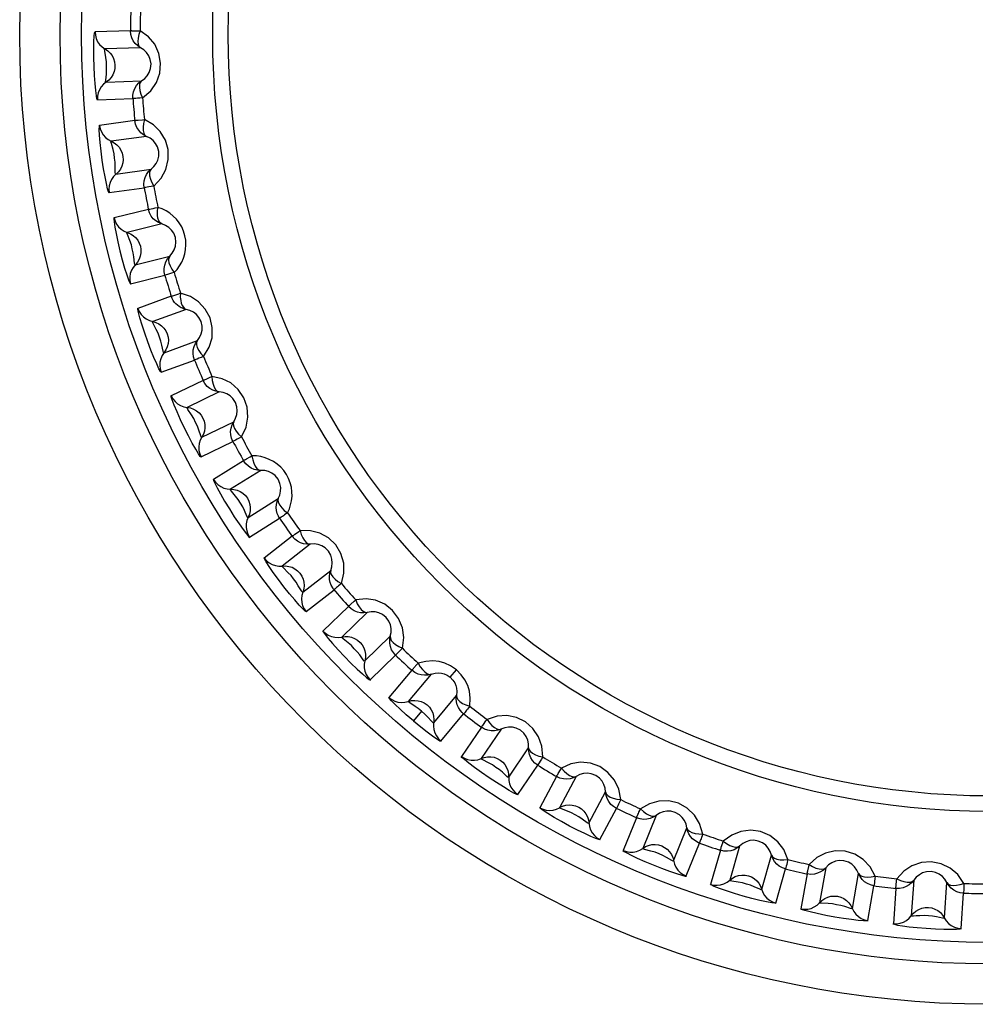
# Model space of a CAD drawing. Header units: millimetres. Extents: x 1231 to 1902, y -156 to 506.
# Tile 23 of 46: x 1471.76 to 1480.62, y 158.38 to 167.52. Entities that reach past the tile are written whole.
import ezdxf

# ---------------------------------------------------------------- set-up
doc = ezdxf.new("R2010")
doc.units = ezdxf.units.MM
doc.header["$LTSCALE"] = 30.734
doc.layers.get('0').update_dxf_attribs({"linetype": 'CONTINUOUS'})

msp = doc.modelspace()

# ---------------------------------------------------------------- linework, layer by layer
for p, q in [((1472.7854, 167.4181), (1472.4565, 167.4068)), ((1472.8777, 167.2604), (1472.5488, 167.2491)), ((1472.5596, 166.9408), (1472.8885, 166.9525)), ((1472.4785, 166.7771), (1472.8074, 166.7887)), ((1472.8252, 166.5846), (1472.4993, 166.5389)), ((1472.9335, 166.4374), (1472.6076, 166.3918)), ((1472.6506, 166.0864), (1472.9764, 166.1323)), ((1472.587, 165.915), (1472.9129, 165.961)), ((1472.952, 165.7598), (1472.6326, 165.6804)), ((1473.0751, 165.6248), (1472.7557, 165.5453)), ((1472.8303, 165.2461), (1473.1496, 165.3258)), ((1472.7851, 165.069), (1473.1043, 165.1488)), ((1473.1642, 164.9528), (1472.8549, 164.8404)), ((1473.3008, 164.8314), (1472.9915, 164.719)), ((1473.097, 164.4292), (1473.4061, 164.5419)), ((1473.0704, 164.2484), (1473.3796, 164.361)), ((1473.4597, 164.1724), (1473.1638, 164.0283)), ((1473.6082, 164.0659), (1473.3123, 163.9218)), ((1473.4475, 163.6446), (1473.7432, 163.789)), ((1473.44, 163.462), (1473.7357, 163.6064)), ((1473.8351, 163.4272), (1473.5559, 163.253)), ((1473.9939, 163.3368), (1473.7148, 163.1625)), ((1473.8782, 162.901), (1474.1572, 163.0755)), ((1473.8898, 162.7186), (1474.1688, 162.8931)), ((1474.2863, 162.7253), (1474.0269, 162.5228)), ((1474.4537, 162.652), (1474.1943, 162.4495)), ((1474.3842, 162.2065), (1474.6434, 162.4092)), ((1474.4148, 162.0263), (1474.674, 162.229)), ((1474.8085, 162.0744), (1474.5717, 161.8459)), ((1474.9826, 162.019), (1474.7458, 161.7905)), ((1474.96, 161.5687), (1475.1966, 161.7974)), ((1475.0093, 161.3927), (1475.2459, 161.6214)), ((1475.7525, 161.4169), (1475.8102, 161.4856)), ((1475.3958, 161.4817), (1475.1842, 161.2297)), ((1475.5748, 161.4447), (1475.3631, 161.1928)), ((1475.5994, 160.9945), (1475.8108, 161.2467)), ((1475.4873, 161.1008), (1475.4124, 161.0116)), ((1475.6668, 160.8247), (1475.8759, 161.0787)), ((1476.0418, 160.9535), (1475.8577, 160.6808)), ((1476.2237, 160.9355), (1476.0396, 160.6628)), ((1476.2952, 160.4904), (1476.4791, 160.7633)), ((1476.3801, 160.3285), (1476.564, 160.6014)), ((1476.7396, 160.4958), (1476.585, 160.2054)), ((1476.9223, 160.497), (1476.7677, 160.2065)), ((1477.04, 160.0617), (1477.1944, 160.3523)), ((1477.1413, 159.9096), (1477.2956, 160.2002)), ((1477.4813, 160.1136), (1477.3579, 159.8086)), ((1477.6629, 160.1338), (1477.5395, 159.8288)), ((1477.8255, 159.7132), (1477.9486, 160.0184)), ((1477.9421, 159.5725), (1478.0652, 159.8777)), ((1478.4375, 159.8501), (1478.3466, 159.5338)), ((1478.259, 159.811), (1478.1681, 159.4947)), ((1478.6431, 159.4488), (1478.7336, 159.7651)), ((1478.7738, 159.321), (1478.8643, 159.6374)), ((1479.064, 159.5913), (1479.0067, 159.2673)), ((1479.2374, 159.6488), (1479.1801, 159.3248)), ((1479.4839, 159.2712), (1479.5408, 159.5953)), ((1479.6272, 159.1579), (1479.6842, 159.4819)), ((1480.054, 159.5323), (1480.0309, 159.2041)), ((1480.3386, 159.1826), (1480.3614, 159.5108)), ((1479.8875, 159.457), (1479.8644, 159.1287)), ((1480.493, 159.0848), (1480.5158, 159.413))]:
    msp.add_line(p, q)
for points in [[(1472.4788, 166.7733), (1472.4742, 166.7849), (1472.4688, 166.8144), (1472.4626, 166.8633), (1472.4565, 166.9269), (1472.4513, 167.0024), (1472.4474, 167.0845), (1472.4452, 167.1689), (1472.4449, 167.2487), (1472.4466, 167.3165), (1472.4494, 167.3689), (1472.4528, 167.3996), (1472.4565, 167.4105)], [(1472.4565, 167.4068), (1472.4592, 167.3754), (1472.4673, 167.3448), (1472.4808, 167.3161), (1472.4992, 167.2899), (1472.5221, 167.2673), (1472.5488, 167.2491)], [(1472.8777, 167.2604), (1472.8521, 167.2777), (1472.8299, 167.2991), (1472.8118, 167.3237), (1472.7979, 167.3517), (1472.7886, 167.3836), (1472.7854, 167.4181)], [(1472.7855, 167.4121), (1472.7868, 167.4146), (1472.7893, 167.4194), (1472.7933, 167.4207), (1472.7991, 167.4183), (1472.8066, 167.418), (1472.8161, 167.4184)], [(1472.8161, 167.4184), (1472.8572, 167.4181), (1472.8751, 167.4181)], [(1472.8751, 167.4181), (1472.8626, 167.3821), (1472.8557, 167.3495), (1472.8538, 167.3189), (1472.8566, 167.2933), (1472.8643, 167.274), (1472.8776, 167.2604)], [(1472.8969, 166.795), (1472.9727, 166.8608), (1473.0259, 166.9361), (1473.0571, 167.0244), (1473.0654, 167.1168), (1473.0487, 167.2075), (1473.0103, 167.2916), (1472.9529, 167.3607), (1472.8751, 167.4181)], [(1472.5468, 167.2293), (1472.5448, 167.2452), (1472.5489, 167.249)], [(1472.549, 167.249), (1472.5742, 167.232), (1472.5962, 167.2109), (1472.6144, 167.1864), (1472.6283, 167.1589), (1472.6374, 167.1292), (1472.6412, 167.098)], [(1472.8883, 166.9524), (1472.9172, 166.9739), (1472.9414, 167.0006), (1472.9596, 167.031), (1472.9718, 167.0661), (1472.9758, 167.1094), (1472.9689, 167.1521), (1472.9549, 167.1858), (1472.9351, 167.2146), (1472.9089, 167.2401), (1472.8776, 167.2605)], [(1472.5554, 166.9578), (1472.5613, 167.0137), (1472.5641, 167.0522), (1472.5628, 167.0903), (1472.562, 167.1298), (1472.5562, 167.1701), (1472.5468, 167.2293)], [(1472.6412, 167.098), (1472.6397, 167.0678), (1472.6331, 167.038), (1472.6215, 167.0096), (1472.6051, 166.9834), (1472.5843, 166.9603), (1472.5347, 166.9212)], [(1472.5347, 166.9212), (1472.5135, 166.8974), (1472.4968, 166.8701), (1472.4852, 166.8403), (1472.479, 166.809), (1472.4785, 166.7771)], [(1472.5597, 166.9409), (1472.5549, 166.9435), (1472.5554, 166.9578)], [(1472.8074, 166.7887), (1472.8079, 166.8205), (1472.814, 166.8517), (1472.8255, 166.8815), (1472.8422, 166.9088), (1472.8634, 166.9327), (1472.8885, 166.9525)], [(1472.8884, 166.9524), (1472.8765, 166.9385), (1472.8697, 166.9181), (1472.8684, 166.8923), (1472.8727, 166.8622), (1472.8824, 166.8292), (1472.8969, 166.795)], [(1472.8969, 166.795), (1472.8724, 166.7933), (1472.8511, 166.7916), (1472.8335, 166.7902), (1472.8202, 166.7893), (1472.8114, 166.7885), (1472.8074, 166.7883)], [(1472.5877, 165.9113), (1472.5819, 165.9224), (1472.5735, 165.9511), (1472.5622, 165.9991), (1472.5495, 166.0617), (1472.5364, 166.1363), (1472.524, 166.2175), (1472.513, 166.3012), (1472.5043, 166.3805), (1472.4989, 166.4481), (1472.4963, 166.5006), (1472.4964, 166.5314), (1472.499, 166.5427)], [(1472.4993, 166.5389), (1472.5053, 166.508), (1472.5166, 166.4785), (1472.5329, 166.4513), (1472.554, 166.4272), (1472.5791, 166.4071), (1472.6076, 166.3918)], [(1472.9335, 166.4374), (1472.9063, 166.4519), (1472.8819, 166.4709), (1472.8614, 166.4935), (1472.8446, 166.5199), (1472.8321, 166.5506), (1472.8252, 166.5846)], [(1472.8259, 166.5786), (1472.8269, 166.5813), (1472.8289, 166.5863), (1472.8328, 166.5881), (1472.8388, 166.5862), (1472.8463, 166.5867), (1472.8557, 166.5881)], [(1472.8557, 166.5881), (1472.8966, 166.5921), (1472.9145, 166.594)], [(1472.9145, 166.594), (1472.9058, 166.5569), (1472.9023, 166.5237), (1472.9037, 166.4931), (1472.9091, 166.4679), (1472.9188, 166.4495), (1472.9335, 166.4374)], [(1473.0012, 165.9766), (1473.0698, 166.05), (1473.1148, 166.1304), (1473.1366, 166.2215), (1473.1352, 166.3142), (1473.1091, 166.4027), (1473.0622, 166.4824), (1472.9978, 166.5451), (1472.9145, 166.594)], [(1472.9763, 166.1322), (1473.0027, 166.1566), (1473.024, 166.1857), (1473.039, 166.2178), (1473.0474, 166.254), (1473.0469, 166.2975), (1473.0356, 166.3393), (1473.0181, 166.3713), (1472.9954, 166.3978), (1472.9667, 166.4205), (1472.9334, 166.4375)], [(1472.6077, 166.3719), (1472.604, 166.3875), (1472.6077, 166.3917)], [(1472.6446, 166.1028), (1472.6447, 166.159), (1472.6434, 166.1976), (1472.6382, 166.2353), (1472.6332, 166.2745), (1472.6232, 166.314), (1472.6077, 166.3719)], [(1472.6078, 166.3917), (1472.6346, 166.3774), (1472.6588, 166.3588), (1472.6794, 166.3363), (1472.6961, 166.3104), (1472.7082, 166.2818), (1472.7153, 166.2512)], [(1472.7153, 166.2512), (1472.717, 166.221), (1472.7135, 166.1907), (1472.7049, 166.1612), (1472.6914, 166.1334), (1472.6731, 166.1083), (1472.6278, 166.0642)], [(1472.6278, 166.0642), (1472.6093, 166.0384), (1472.5955, 166.0095), (1472.587, 165.9786), (1472.5842, 165.9468), (1472.587, 165.915)], [(1472.6506, 166.0864), (1472.6456, 166.0885), (1472.6446, 166.1028)], [(1472.9129, 165.961), (1472.91, 165.9926), (1472.9129, 166.0243), (1472.9212, 166.0551), (1472.9349, 166.084), (1472.9535, 166.11), (1472.9764, 166.1323)], [(1472.9763, 166.1323), (1472.9659, 166.1171), (1472.9613, 166.0962), (1472.9628, 166.0703), (1472.9702, 166.0409), (1472.9832, 166.0091), (1473.0013, 165.9766)], [(1473.0013, 165.9766), (1472.9771, 165.9724), (1472.9561, 165.9684), (1472.9387, 165.9652), (1472.9256, 165.9629), (1472.9169, 165.9612), (1472.9129, 165.9606)], [(1472.9519, 165.7602), (1472.9558, 165.7611), (1472.9644, 165.7628), (1472.9775, 165.7656), (1472.9948, 165.7692), (1473.0157, 165.7733), (1473.0398, 165.7785)], [(1473.0751, 165.6248), (1473.0464, 165.6364), (1473.0202, 165.6527), (1472.9974, 165.673), (1472.978, 165.6975), (1472.9623, 165.7268), (1472.952, 165.7598)], [(1473.0751, 165.6248), (1473.0597, 165.6349), (1473.0475, 165.6527), (1473.0392, 165.6771), (1473.035, 165.7072), (1473.0352, 165.7415), (1473.0398, 165.7785)], [(1473.1906, 165.1735), (1473.2172, 165.2025), (1473.2405, 165.2343), (1473.2606, 165.2691), (1473.2771, 165.3065), (1473.2894, 165.3462), (1473.2972, 165.3876), (1473.3, 165.4302), (1473.2979, 165.4731), (1473.2905, 165.5155), (1473.278, 165.5568), (1473.2606, 165.5963), (1473.2386, 165.6334), (1473.2125, 165.6674), (1473.1828, 165.6979), (1473.1501, 165.7244), (1473.115, 165.7467), (1473.0783, 165.7648), (1473.0398, 165.7785)], [(1472.6319, 165.6841), (1472.6307, 165.6717), (1472.6335, 165.6427), (1472.6406, 165.5959), (1472.652, 165.5343), (1472.6683, 165.4575), (1472.6879, 165.3745), (1472.7094, 165.2919), (1472.731, 165.2155), (1472.7506, 165.1529), (1472.7672, 165.1052), (1472.7789, 165.0766), (1472.7861, 165.0654)], [(1472.6326, 165.6804), (1472.6418, 165.6503), (1472.6561, 165.6221), (1472.6752, 165.5967), (1472.6986, 165.575), (1472.7258, 165.5576), (1472.7557, 165.5453)], [(1473.1495, 165.3257), (1473.1732, 165.3528), (1473.1914, 165.384), (1473.2029, 165.4175), (1473.2074, 165.4545), (1473.2024, 165.4976), (1473.1867, 165.538), (1473.166, 165.5679), (1473.1407, 165.5919), (1473.1098, 165.6114), (1473.0749, 165.6248)], [(1472.7578, 165.5256), (1472.7526, 165.5407), (1472.7558, 165.5453)], [(1472.7559, 165.5453), (1472.7841, 165.5339), (1472.81, 165.5178), (1472.8329, 165.4976), (1472.8522, 165.4737), (1472.8672, 165.4464), (1472.8775, 165.4167)], [(1472.8227, 165.2618), (1472.8169, 165.3177), (1472.8116, 165.356), (1472.8024, 165.393), (1472.7934, 165.4314), (1472.7793, 165.4696), (1472.7578, 165.5256)], [(1472.8775, 165.4167), (1472.8823, 165.3869), (1472.882, 165.3564), (1472.8766, 165.3262), (1472.866, 165.2972), (1472.8505, 165.2702), (1472.81, 165.2217)], [(1473.1043, 165.1488), (1473.0982, 165.18), (1473.0977, 165.2118), (1473.1028, 165.2433), (1473.1134, 165.2735), (1473.1292, 165.3013), (1473.1496, 165.3258)], [(1473.1495, 165.3258), (1473.1408, 165.3097), (1473.1384, 165.2883), (1473.1425, 165.2628), (1473.153, 165.2342), (1473.1693, 165.204), (1473.1906, 165.1735)], [(1472.8304, 165.2461), (1472.8252, 165.2477), (1472.8227, 165.2618)], [(1472.81, 165.2217), (1472.7943, 165.194), (1472.7836, 165.1638), (1472.7784, 165.1322), (1472.7789, 165.1003), (1472.7851, 165.069)], [(1473.1906, 165.1735), (1473.167, 165.1668), (1473.1465, 165.1607), (1473.1296, 165.1557), (1473.1167, 165.152), (1473.1083, 165.1494), (1473.1044, 165.1484)], [(1473.1641, 164.9532), (1473.1677, 164.9546), (1473.1756, 164.9569), (1473.1879, 164.961), (1473.2047, 164.9662), (1473.2255, 164.9723), (1473.2496, 164.9806)], [(1473.2496, 164.9806), (1473.2476, 164.9463), (1473.2514, 164.9152), (1473.2558, 164.8895), (1473.264, 164.8683), (1473.2761, 164.8508), (1473.2856, 164.8389)], [(1473.4628, 164.3947), (1473.5146, 164.4807), (1473.5419, 164.5688), (1473.5443, 164.6624), (1473.5237, 164.7528), (1473.4797, 164.8339), (1473.4172, 164.9021), (1473.3413, 164.9501), (1473.2496, 164.9806)], [(1473.2362, 164.8579), (1473.2208, 164.8694), (1473.2066, 164.8824), (1473.1942, 164.8966), (1473.1829, 164.9126), (1473.1726, 164.9315), (1473.1642, 164.9528)], [(1473.0719, 164.2449), (1473.0639, 164.2545), (1473.0497, 164.2808), (1473.0286, 164.3255), (1473.0032, 164.384), (1472.9749, 164.4543), (1472.9459, 164.5311), (1472.9177, 164.6107), (1472.8928, 164.6865), (1472.8734, 164.7515), (1472.8599, 164.8023), (1472.8536, 164.8324), (1472.8538, 164.844)], [(1472.8549, 164.8404), (1472.8672, 164.8114), (1472.8844, 164.7849), (1472.906, 164.7617), (1472.9316, 164.7425), (1472.9604, 164.7281), (1472.9915, 164.719)], [(1473.3008, 164.8314), (1473.2894, 164.834), (1473.2781, 164.8374), (1473.2672, 164.8415), (1473.2565, 164.8463), (1473.2462, 164.8518), (1473.2362, 164.8579)], [(1473.2856, 164.8389), (1473.2881, 164.8371), (1473.2905, 164.8356), (1473.293, 164.8342), (1473.2956, 164.8331), (1473.2981, 164.8321), (1473.3007, 164.8314)], [(1473.406, 164.5418), (1473.4268, 164.5711), (1473.4416, 164.604), (1473.4496, 164.6385), (1473.4502, 164.6757), (1473.4407, 164.7181), (1473.421, 164.7566), (1473.3972, 164.7843), (1473.3695, 164.8055), (1473.3367, 164.8217), (1473.3006, 164.8314)], [(1472.9957, 164.6996), (1472.9888, 164.7141), (1472.9916, 164.719)], [(1472.9916, 164.7189), (1473.0209, 164.7106), (1473.0484, 164.6973), (1473.0732, 164.6796), (1473.0949, 164.6578), (1473.1127, 164.6323), (1473.126, 164.6038)], [(1473.0877, 164.444), (1473.0761, 164.499), (1473.0668, 164.5365), (1473.0539, 164.5723), (1473.0409, 164.6096), (1473.0229, 164.6461), (1472.9957, 164.6996)], [(1473.126, 164.6038), (1473.1339, 164.5746), (1473.1369, 164.5443), (1473.1346, 164.5137), (1473.1271, 164.4837), (1473.1145, 164.4553), (1473.0793, 164.4028)], [(1473.3796, 164.361), (1473.3703, 164.3914), (1473.3664, 164.423), (1473.3682, 164.4549), (1473.3756, 164.486), (1473.3884, 164.5153), (1473.4061, 164.5419)], [(1473.4061, 164.5418), (1473.399, 164.5249), (1473.3989, 164.5034), (1473.4057, 164.4784), (1473.4191, 164.4511), (1473.4384, 164.4228), (1473.4628, 164.3947)], [(1473.097, 164.4292), (1473.0917, 164.4303), (1473.0877, 164.444)], [(1473.0793, 164.4028), (1473.0665, 164.3736), (1473.0591, 164.3425), (1473.0573, 164.3105), (1473.0611, 164.2788), (1473.0704, 164.2484)], [(1473.4628, 164.3947), (1473.44, 164.3855), (1473.4204, 164.3773), (1473.404, 164.3706), (1473.3916, 164.3655), (1473.3835, 164.3621), (1473.3798, 164.3607)], [(1473.6082, 164.0659), (1473.5777, 164.0713), (1473.5487, 164.0819), (1473.5222, 164.097), (1473.4981, 164.1169), (1473.4767, 164.1422), (1473.4597, 164.1724)], [(1473.4622, 164.167), (1473.4623, 164.1698), (1473.4627, 164.1752), (1473.4658, 164.1781), (1473.4721, 164.1782), (1473.4791, 164.181), (1473.4876, 164.1852)], [(1473.4876, 164.1852), (1473.5252, 164.2017), (1473.5417, 164.2089)], [(1473.5417, 164.2089), (1473.5449, 164.171), (1473.5518, 164.1384), (1473.5625, 164.1097), (1473.5755, 164.0874), (1473.5904, 164.0729), (1473.6081, 164.0659)], [(1473.815, 163.6486), (1473.8575, 163.7396), (1473.8754, 163.83), (1473.868, 163.9233), (1473.8381, 164.0111), (1473.7859, 164.0872), (1473.7166, 164.1484), (1473.636, 164.1882), (1473.5417, 164.2089)], [(1473.7431, 163.7889), (1473.7607, 163.8203), (1473.772, 163.8545), (1473.7763, 163.8897), (1473.7731, 163.9267), (1473.7592, 163.9679), (1473.7355, 164.0041), (1473.709, 164.0291), (1473.6792, 164.0474), (1473.6449, 164.0601), (1473.608, 164.0659)], [(1473.4418, 163.4587), (1473.4329, 163.4675), (1473.416, 163.4922), (1473.3904, 163.5343), (1473.359, 163.5899), (1473.3235, 163.6568), (1473.2866, 163.7302), (1473.2503, 163.8064), (1473.2175, 163.8792), (1473.1915, 163.9418), (1473.1728, 163.9909), (1473.1634, 164.0202), (1473.1623, 164.0318)], [(1473.1638, 164.0283), (1473.179, 164.0008), (1473.1989, 163.9762), (1473.2229, 163.9553), (1473.2503, 163.9389), (1473.2805, 163.9276), (1473.3123, 163.9218)], [(1473.3185, 163.903), (1473.3102, 163.9167), (1473.3124, 163.9218)], [(1473.3125, 163.9218), (1473.3424, 163.9165), (1473.3712, 163.9062), (1473.3978, 163.8912), (1473.4216, 163.8718), (1473.442, 163.8483), (1473.4581, 163.8214)], [(1473.4368, 163.6584), (1473.4195, 163.7119), (1473.4063, 163.7482), (1473.3897, 163.7825), (1473.3729, 163.8182), (1473.3512, 163.8527), (1473.3185, 163.903)], [(1473.4581, 163.8214), (1473.4691, 163.7932), (1473.4752, 163.7633), (1473.4761, 163.7326), (1473.4718, 163.702), (1473.4622, 163.6724), (1473.4327, 163.6166)], [(1473.7357, 163.6064), (1473.7233, 163.6356), (1473.7161, 163.6667), (1473.7146, 163.6986), (1473.7187, 163.7303), (1473.7283, 163.7607), (1473.7432, 163.789)], [(1473.7432, 163.7889), (1473.7379, 163.7714), (1473.74, 163.75), (1473.7494, 163.7259), (1473.7656, 163.7001), (1473.7878, 163.6739), (1473.815, 163.6486)], [(1473.4327, 163.6166), (1473.4231, 163.5862), (1473.4189, 163.5545), (1473.4204, 163.5225), (1473.4276, 163.4914), (1473.44, 163.462)], [(1473.4476, 163.6447), (1473.4421, 163.6451), (1473.4368, 163.6584)], [(1473.815, 163.6486), (1473.7933, 163.6371), (1473.7746, 163.6268), (1473.759, 163.6184), (1473.7472, 163.6121), (1473.7395, 163.6079), (1473.7359, 163.6061)], [(1473.9939, 163.3368), (1473.9631, 163.339), (1473.9331, 163.3464), (1473.9051, 163.3587), (1473.8791, 163.376), (1473.8551, 163.3989), (1473.8351, 163.4272)], [(1473.8382, 163.422), (1473.838, 163.4249), (1473.8378, 163.4303), (1473.8406, 163.4335), (1473.8468, 163.4342), (1473.8535, 163.4377), (1473.8615, 163.4428)], [(1473.8615, 163.4428), (1473.8972, 163.4631), (1473.9128, 163.4721)], [(1473.9128, 163.4721), (1473.92, 163.4347), (1473.9303, 163.403), (1473.9439, 163.3756), (1473.9592, 163.3547), (1473.9755, 163.3419), (1473.9938, 163.3368)], [(1474.2432, 162.9433), (1474.2596, 162.9791), (1474.2718, 163.0166), (1474.2803, 163.0559), (1474.2844, 163.0965), (1474.2838, 163.1381), (1474.2784, 163.1799), (1474.268, 163.2213), (1474.2527, 163.2614), (1474.2325, 163.2994), (1474.2079, 163.3349), (1474.1791, 163.367), (1474.1468, 163.3955), (1474.1114, 163.4198), (1474.0738, 163.4396), (1474.0345, 163.4547), (1473.9942, 163.4651), (1473.9538, 163.4709), (1473.9128, 163.4721)], [(1474.1571, 163.0754), (1474.1713, 163.1085), (1474.1789, 163.1437), (1474.1795, 163.1792), (1474.1724, 163.2157), (1474.1543, 163.2552), (1474.1269, 163.2888), (1474.0979, 163.3108), (1474.0665, 163.3258), (1474.031, 163.3349), (1473.9937, 163.3368)], [(1473.5541, 163.2562), (1473.5567, 163.2442), (1473.5684, 163.2174), (1473.5896, 163.1751), (1473.6194, 163.12), (1473.6587, 163.0521), (1473.703, 162.9791), (1473.749, 162.9072), (1473.7931, 162.8413), (1473.8311, 162.7878), (1473.8616, 162.7476), (1473.8816, 162.7239), (1473.8919, 162.7155)], [(1473.5559, 163.253), (1473.5739, 163.2271), (1473.5963, 163.2047), (1473.6223, 163.1865), (1473.6513, 163.1731), (1473.6824, 163.165), (1473.7148, 163.1625)], [(1473.7228, 163.1445), (1473.7131, 163.1572), (1473.7148, 163.1625)], [(1473.7149, 163.1625), (1473.7452, 163.1604), (1473.7749, 163.1532), (1473.8029, 163.1411), (1473.8286, 163.1242), (1473.8513, 163.103), (1473.8703, 163.0779)], [(1473.8661, 162.9137), (1473.8432, 162.965), (1473.8264, 162.9998), (1473.8062, 163.0321), (1473.7858, 163.0659), (1473.7606, 163.0979), (1473.7228, 163.1445)], [(1473.8703, 163.0779), (1473.8841, 163.051), (1473.8933, 163.0219), (1473.8974, 162.9915), (1473.8963, 162.9606), (1473.8899, 162.9302), (1473.8664, 162.8716)], [(1474.1582, 162.9108), (1474.1471, 162.937), (1474.1402, 162.9646), (1474.1378, 162.993), (1474.1398, 163.0214), (1474.1463, 163.0491), (1474.1572, 163.0755)], [(1474.1571, 163.0754), (1474.1537, 163.0567), (1474.1581, 163.0365), (1474.1701, 163.0138), (1474.1888, 162.9894), (1474.2127, 162.966), (1474.2432, 162.9434)], [(1473.8664, 162.8716), (1473.86, 162.8404), (1473.8591, 162.8084), (1473.864, 162.7767), (1473.8743, 162.7465), (1473.8898, 162.7186)], [(1473.8782, 162.9011), (1473.8728, 162.901), (1473.8661, 162.9137)], [(1474.1688, 162.8931), (1474.1666, 162.8965), (1474.1646, 162.8996), (1474.1629, 162.9024), (1474.1613, 162.9051), (1474.1598, 162.908), (1474.1582, 162.9108)], [(1474.2432, 162.9434), (1474.2284, 162.9334), (1474.2154, 162.9244), (1474.2041, 162.9168), (1474.1946, 162.9102), (1474.1864, 162.9052), (1474.1803, 162.9008), (1474.175, 162.8983), (1474.172, 162.8954), (1474.1709, 162.8923), (1474.169, 162.8928)], [(1474.311, 162.7436), (1474.3444, 162.7675), (1474.3589, 162.778)], [(1474.3589, 162.778), (1474.37, 162.7416), (1474.3836, 162.7111), (1474.4, 162.6853), (1474.4173, 162.6662), (1474.4349, 162.6551), (1474.4536, 162.652)], [(1474.7428, 162.2867), (1474.7654, 162.3846), (1474.7642, 162.4768), (1474.7375, 162.5665), (1474.69, 162.6462), (1474.6232, 162.7097), (1474.5426, 162.7552), (1474.4556, 162.7774), (1474.3589, 162.778)], [(1474.4537, 162.652), (1474.4228, 162.6509), (1474.3922, 162.6552), (1474.3632, 162.6645), (1474.3354, 162.679), (1474.3092, 162.6993), (1474.2863, 162.7253)], [(1474.2899, 162.7205), (1474.2895, 162.7233), (1474.2887, 162.7287), (1474.2912, 162.7321), (1474.2973, 162.7335), (1474.3036, 162.7377), (1474.311, 162.7436)], [(1474.6433, 162.4091), (1474.654, 162.4434), (1474.6579, 162.4793), (1474.6548, 162.5145), (1474.644, 162.5501), (1474.6218, 162.5875), (1474.5911, 162.618), (1474.56, 162.637), (1474.5271, 162.6486), (1474.4909, 162.6539), (1474.4536, 162.652)], [(1474.4173, 162.0234), (1474.4067, 162.0302), (1474.3851, 162.0508), (1474.3512, 162.0867), (1474.309, 162.1346), (1474.2603, 162.1926), (1474.209, 162.2568), (1474.1576, 162.3238), (1474.1104, 162.3881), (1474.0719, 162.4439), (1474.0434, 162.4881), (1474.0282, 162.5148), (1474.0247, 162.5259)], [(1474.0269, 162.5228), (1474.0475, 162.499), (1474.0721, 162.4791), (1474.0999, 162.4637), (1474.1301, 162.4534), (1474.1619, 162.4486), (1474.1943, 162.4495)], [(1474.2043, 162.4324), (1474.1933, 162.444), (1474.1944, 162.4495)], [(1474.1945, 162.4495), (1474.2249, 162.4506), (1474.2551, 162.4465), (1474.2842, 162.4373), (1474.3116, 162.4233), (1474.3364, 162.4046), (1474.3578, 162.3816)], [(1474.3708, 162.2178), (1474.3428, 162.2664), (1474.3224, 162.2993), (1474.299, 162.3293), (1474.2751, 162.3608), (1474.2467, 162.3899), (1474.2043, 162.4324)], [(1474.6617, 162.2455), (1474.6478, 162.2704), (1474.6381, 162.2972), (1474.6327, 162.3251), (1474.6318, 162.3536), (1474.6354, 162.3818), (1474.6434, 162.4092)], [(1474.6434, 162.4091), (1474.6419, 162.3901), (1474.6484, 162.3705), (1474.6627, 162.3492), (1474.6838, 162.3268), (1474.7101, 162.3061), (1474.7428, 162.2868)], [(1474.3578, 162.3816), (1474.3744, 162.3563), (1474.3865, 162.3283), (1474.3939, 162.2985), (1474.396, 162.2677), (1474.3928, 162.2367), (1474.3755, 162.176)], [(1474.3842, 162.2066), (1474.3788, 162.2059), (1474.3708, 162.2178)], [(1474.674, 162.229), (1474.6715, 162.2321), (1474.6692, 162.235), (1474.6672, 162.2377), (1474.6653, 162.2402), (1474.6635, 162.2429), (1474.6617, 162.2455)], [(1474.7428, 162.2868), (1474.7291, 162.2753), (1474.7171, 162.265), (1474.7067, 162.2562), (1474.6979, 162.2487), (1474.6903, 162.2429), (1474.6846, 162.2379), (1474.6797, 162.2348), (1474.677, 162.2317), (1474.6763, 162.2285), (1474.6743, 162.2288)], [(1474.3755, 162.176), (1474.3724, 162.1443), (1474.3749, 162.1124), (1474.3831, 162.0814), (1474.3965, 162.0524), (1474.4148, 162.0263)], [(1474.8311, 162.0951), (1474.8618, 162.1224), (1474.8752, 162.1345)], [(1475.3083, 161.686), (1475.3206, 161.7856), (1475.3097, 161.8772), (1475.2738, 161.9637), (1475.2182, 162.0379), (1475.1451, 162.0941), (1475.0603, 162.131), (1474.9713, 162.1439), (1474.8752, 162.1345)], [(1474.8752, 162.1345), (1474.8899, 162.0994), (1474.9067, 162.0705), (1474.9257, 162.0465), (1474.9449, 162.0293), (1474.9635, 162.0201), (1474.9825, 162.019)], [(1474.9826, 162.019), (1474.952, 162.0147), (1474.9211, 162.0158), (1474.8912, 162.022), (1474.8622, 162.0334), (1474.834, 162.0509), (1474.8085, 162.0744)], [(1474.8126, 162.07), (1474.8118, 162.0727), (1474.8105, 162.078), (1474.8126, 162.0817), (1474.8185, 162.0837), (1474.8243, 162.0885), (1474.8311, 162.0951)], [(1475.1966, 161.7972), (1475.2036, 161.8325), (1475.2037, 161.8685), (1475.197, 161.9033), (1475.1825, 161.9376), (1475.1565, 161.9724), (1475.1228, 161.9996), (1475.0899, 162.0152), (1475.0559, 162.0233), (1475.0193, 162.0248), (1474.9825, 162.019)], [(1474.5691, 161.8487), (1474.5742, 161.8375), (1474.5911, 161.8139), (1474.6205, 161.7771), (1474.6609, 161.7297), (1474.7131, 161.6717), (1474.7715, 161.6097), (1474.8314, 161.5488), (1474.8886, 161.4932), (1474.9371, 161.4485), (1474.9756, 161.4152), (1475.0002, 161.3961), (1475.0121, 161.3901)], [(1474.5717, 161.8459), (1474.5943, 161.8247), (1474.6205, 161.8075), (1474.6498, 161.7949), (1474.6812, 161.7877), (1474.7135, 161.7862), (1474.7458, 161.7905)], [(1474.7575, 161.7745), (1474.7453, 161.785), (1474.7459, 161.7905)], [(1474.7459, 161.7905), (1474.7761, 161.7948), (1474.8066, 161.7939), (1474.8365, 161.7878), (1474.8651, 161.7767), (1474.8918, 161.7606), (1474.9155, 161.74)], [(1474.9456, 161.5785), (1474.9126, 161.6239), (1474.8888, 161.6545), (1474.8624, 161.6819), (1474.8354, 161.7107), (1474.8041, 161.7368), (1474.7575, 161.7745)], [(1475.2459, 161.6214), (1475.2251, 161.6453), (1475.2087, 161.6727), (1475.1973, 161.7025), (1475.1915, 161.7339), (1475.1912, 161.7659), (1475.1966, 161.7974)], [(1475.1966, 161.7973), (1475.1971, 161.7789), (1475.2057, 161.7593), (1475.222, 161.7392), (1475.2453, 161.7197), (1475.2746, 161.7017), (1475.3083, 161.686)], [(1474.9155, 161.74), (1474.9346, 161.7166), (1474.9496, 161.6901), (1474.96, 161.6612), (1474.9654, 161.6307), (1474.9654, 161.5996), (1474.9546, 161.5374)], [(1475.3083, 161.686), (1475.2912, 161.6683), (1475.2766, 161.6528), (1475.2644, 161.64), (1475.2551, 161.6304), (1475.2491, 161.624), (1475.2462, 161.6211)], [(1474.96, 161.5687), (1474.9547, 161.5675), (1474.9456, 161.5785)], [(1474.9546, 161.5374), (1474.9548, 161.5056), (1474.9607, 161.4741), (1474.972, 161.4441), (1474.9884, 161.4167), (1475.0093, 161.3927)], [(1475.4003, 161.4777), (1475.3993, 161.4803), (1475.3974, 161.4854), (1475.3991, 161.4893), (1475.4048, 161.492), (1475.4101, 161.4973), (1475.4161, 161.5046)], [(1475.4161, 161.5046), (1475.4438, 161.535), (1475.4559, 161.5483)], [(1475.8102, 161.4856), (1475.7563, 161.5219), (1475.7022, 161.548), (1475.6489, 161.5639), (1475.5921, 161.5693), (1475.5274, 161.5641), (1475.4559, 161.5483)], [(1475.4559, 161.5483), (1475.4742, 161.515), (1475.4939, 161.488), (1475.5153, 161.4662), (1475.5362, 161.4511), (1475.5557, 161.4439), (1475.5747, 161.4447)], [(1475.9335, 161.1476), (1475.9365, 161.2214), (1475.9303, 161.2865), (1475.9146, 161.3419), (1475.8894, 161.3916), (1475.8546, 161.4399), (1475.8102, 161.4856)], [(1475.5748, 161.4447), (1475.5448, 161.4373), (1475.514, 161.4351), (1475.4836, 161.4381), (1475.4535, 161.4465), (1475.4236, 161.461), (1475.3958, 161.4817)], [(1475.5746, 161.4447), (1475.6118, 161.4545), (1475.6448, 161.4568), (1475.6705, 161.4545), (1475.6949, 161.4485), (1475.7235, 161.4364), (1475.7525, 161.4169)], [(1475.7525, 161.4169), (1475.7769, 161.3915), (1475.794, 161.3651), (1475.8042, 161.3415), (1475.8108, 161.3162), (1475.814, 161.2837), (1475.8108, 161.2466)], [(1475.4124, 161.0116), (1475.3449, 161.0695), (1475.2886, 161.1201), (1475.2425, 161.1638), (1475.2084, 161.1982), (1475.1883, 161.2208), (1475.1814, 161.2322)], [(1475.1842, 161.2297), (1475.2092, 161.2107), (1475.2374, 161.1963), (1475.2678, 161.187), (1475.2995, 161.1832), (1475.3317, 161.1851), (1475.3631, 161.1928)], [(1475.8634, 161.0897), (1475.8445, 161.1112), (1475.8292, 161.1354), (1475.818, 161.1618), (1475.8111, 161.1896), (1475.8086, 161.2181), (1475.8108, 161.2467)], [(1475.8108, 161.2466), (1475.8133, 161.2277), (1475.8237, 161.2098), (1475.8421, 161.192), (1475.8674, 161.1745), (1475.8974, 161.1597), (1475.9335, 161.1476)], [(1475.4258, 161.1453), (1475.3777, 161.1781), (1475.3644, 161.1874), (1475.3632, 161.1928)], [(1475.3633, 161.1928), (1475.3928, 161.2002), (1475.4232, 161.2025), (1475.4536, 161.1996), (1475.4833, 161.1915), (1475.5115, 161.1783), (1475.5372, 161.1603)], [(1475.4873, 161.1008), (1475.4559, 161.1259), (1475.4258, 161.1453)], [(1475.5372, 161.1603), (1475.5586, 161.139), (1475.5764, 161.1142), (1475.5897, 161.0865), (1475.5982, 161.0568), (1475.6015, 161.0259), (1475.5973, 160.9629)], [(1475.9335, 161.1476), (1475.9224, 161.1335), (1475.9128, 161.1209), (1475.9044, 161.1101), (1475.8973, 161.1009), (1475.8912, 161.0936), (1475.8867, 161.0876), (1475.8825, 161.0837), (1475.8805, 161.08), (1475.8797, 161.0772), (1475.876, 161.0786)], [(1475.5822, 161.0066), (1475.5413, 161.0484), (1475.5171, 161.0745), (1475.4873, 161.1008)], [(1475.8759, 161.0787), (1475.8727, 161.0813), (1475.8701, 161.0836), (1475.8683, 161.0852), (1475.8667, 161.0866), (1475.8651, 161.0881), (1475.8634, 161.0897)], [(1476.6115, 160.6775), (1476.6028, 160.7776), (1476.5731, 160.8648), (1476.52, 160.942), (1476.4502, 161.003), (1476.367, 161.0428), (1476.2764, 161.0612), (1476.1867, 161.0554), (1476.0946, 161.0261)], [(1475.4124, 161.0116), (1475.4799, 160.9562), (1475.5387, 160.9101), (1475.5892, 160.8725), (1475.629, 160.8448), (1475.6556, 160.8283), (1475.6698, 160.8224)], [(1475.5994, 160.9946), (1475.5939, 160.995), (1475.5822, 161.0066)], [(1475.5973, 160.9629), (1475.6008, 160.9312), (1475.6099, 160.9005), (1475.6243, 160.8719), (1475.6435, 160.8464), (1475.6668, 160.8247)], [(1476.2237, 160.9355), (1476.1947, 160.925), (1476.1643, 160.9196), (1476.1337, 160.9194), (1476.1029, 160.9246), (1476.0717, 160.9359), (1476.0418, 160.9535)], [(1476.0468, 160.9501), (1476.0455, 160.9526), (1476.0431, 160.9575), (1476.0444, 160.9615), (1476.0498, 160.9647), (1476.0544, 160.9706), (1476.0597, 160.9785)], [(1476.0597, 160.9785), (1476.084, 161.0116), (1476.0946, 161.0261)], [(1476.0946, 161.0261), (1476.1164, 160.9949), (1476.1387, 160.9701), (1476.1623, 160.9506), (1476.1847, 160.9378), (1476.2048, 160.9327), (1476.2236, 160.9355)], [(1476.4791, 160.7631), (1476.4786, 160.7991), (1476.4713, 160.8344), (1476.4575, 160.867), (1476.4361, 160.8974), (1476.4035, 160.9262), (1476.3649, 160.9457), (1476.3294, 160.9541), (1476.2945, 160.955), (1476.2584, 160.9489), (1476.2236, 160.9355)], [(1476.564, 160.6014), (1476.5385, 160.6205), (1476.5168, 160.6438), (1476.4996, 160.6706), (1476.4873, 160.7001), (1476.4804, 160.7313), (1476.4791, 160.7633)], [(1476.4791, 160.7632), (1476.4834, 160.7453), (1476.4959, 160.7279), (1476.5161, 160.7117), (1476.5429, 160.6974), (1476.5753, 160.6859), (1476.6115, 160.6775)], [(1476.3833, 160.3265), (1476.3711, 160.3297), (1476.3441, 160.3426), (1476.3009, 160.3663), (1476.2459, 160.3987), (1476.1817, 160.439), (1476.113, 160.4841), (1476.0435, 160.5319), (1475.9788, 160.5785), (1475.9249, 160.6197), (1475.8842, 160.6529), (1475.8614, 160.6736), (1475.8547, 160.683)], [(1475.8577, 160.6808), (1475.8847, 160.6646), (1475.9142, 160.6532), (1475.9454, 160.6471), (1475.9773, 160.6466), (1476.0091, 160.6519), (1476.0396, 160.6628)], [(1476.0543, 160.6496), (1476.0403, 160.6573), (1476.0396, 160.6629)], [(1476.0397, 160.6629), (1476.0683, 160.6733), (1476.0983, 160.6787), (1476.1288, 160.679), (1476.1592, 160.6741), (1476.1886, 160.664), (1476.2161, 160.6487)], [(1476.6115, 160.6775), (1476.5984, 160.6567), (1476.5874, 160.6385), (1476.5781, 160.6234), (1476.571, 160.6121), (1476.5665, 160.6046), (1476.5643, 160.6012)], [(1476.2791, 160.497), (1476.2374, 160.5346), (1476.2078, 160.5595), (1476.1763, 160.5808), (1476.1438, 160.6034), (1476.1078, 160.6223), (1476.0543, 160.6496)], [(1476.2161, 160.6487), (1476.2396, 160.6298), (1476.2598, 160.607), (1476.276, 160.5809), (1476.2876, 160.5522), (1476.2941, 160.5218), (1476.2965, 160.4587)], [(1476.7547, 160.5226), (1476.7754, 160.558), (1476.7845, 160.5736)], [(1477.335, 160.2809), (1477.3158, 160.3795), (1477.2772, 160.4632), (1477.2163, 160.5343), (1477.1405, 160.5877), (1477.0536, 160.6186), (1476.9616, 160.6274), (1476.873, 160.6123), (1476.7845, 160.5736)], [(1476.7845, 160.5736), (1476.8094, 160.5448), (1476.8342, 160.5225), (1476.8597, 160.5056), (1476.8833, 160.4951), (1476.9038, 160.4921), (1476.9222, 160.4969)], [(1476.2952, 160.4904), (1476.2903, 160.4881), (1476.2791, 160.497)], [(1476.9223, 160.497), (1476.8945, 160.4835), (1476.8649, 160.4749), (1476.8345, 160.4716), (1476.8033, 160.4735), (1476.7711, 160.4814), (1476.7396, 160.4958)], [(1476.7448, 160.4929), (1476.7433, 160.4953), (1476.7404, 160.4999), (1476.7413, 160.5041), (1476.7463, 160.5078), (1476.7503, 160.5142), (1476.7547, 160.5226)], [(1477.1944, 160.3522), (1477.1901, 160.3879), (1477.1791, 160.4222), (1477.162, 160.4532), (1477.1376, 160.4813), (1477.1021, 160.5064), (1477.0617, 160.5218), (1477.0255, 160.5265), (1476.9907, 160.5237), (1476.9555, 160.5138), (1476.9222, 160.4969)], [(1476.2965, 160.4587), (1476.3033, 160.4276), (1476.3155, 160.398), (1476.3328, 160.3711), (1476.3546, 160.3477), (1476.3801, 160.3285)], [(1477.2956, 160.2002), (1477.2684, 160.2165), (1477.2443, 160.2374), (1477.2243, 160.2623), (1477.209, 160.2904), (1477.1989, 160.3207), (1477.1944, 160.3523)], [(1477.1944, 160.3522), (1477.2005, 160.3349), (1477.2147, 160.3189), (1477.2365, 160.3049), (1477.2647, 160.2935), (1477.298, 160.2854), (1477.335, 160.2809)], [(1477.1447, 159.9079), (1477.1323, 159.9098), (1477.1041, 159.9198), (1477.0586, 159.9389), (1477.0005, 159.9654), (1476.9325, 159.9987), (1476.8595, 160.0364), (1476.7853, 160.0767), (1476.7161, 160.1163), (1476.6582, 160.1516), (1476.6142, 160.1803), (1476.5893, 160.1986), (1476.5817, 160.2073)], [(1476.585, 160.2054), (1476.6134, 160.192), (1476.644, 160.1838), (1476.6756, 160.181), (1476.7075, 160.1839), (1476.7385, 160.1924), (1476.7677, 160.2065)], [(1476.7678, 160.2066), (1476.7952, 160.2199), (1476.8245, 160.2285), (1476.8548, 160.2319), (1476.8855, 160.2302), (1476.9158, 160.2232), (1476.9447, 160.2109)], [(1476.7838, 160.1949), (1476.769, 160.2011), (1476.7678, 160.2065)], [(1476.9447, 160.2109), (1476.9701, 160.1945), (1476.9926, 160.174), (1477.0114, 160.1497), (1477.0259, 160.1224), (1477.0356, 160.0928), (1477.0445, 160.0303)], [(1477.335, 160.2809), (1477.3241, 160.2588), (1477.315, 160.2395), (1477.3074, 160.2236), (1477.3016, 160.2116), (1477.2978, 160.2036), (1477.296, 160.2)], [(1478.0959, 159.962), (1478.0666, 160.0581), (1478.0194, 160.1373), (1477.9514, 160.2017), (1477.8705, 160.2469), (1477.7808, 160.2685), (1477.6883, 160.2677), (1477.6019, 160.2433), (1477.5178, 160.1956)], [(1477.0232, 160.0666), (1476.9778, 160.0996), (1476.9458, 160.1213), (1476.9122, 160.1392), (1476.8776, 160.1583), (1476.8398, 160.1734), (1476.7838, 160.1949)], [(1477.6629, 160.1338), (1477.6367, 160.1175), (1477.6081, 160.1059), (1477.5783, 160.0994), (1477.547, 160.098), (1477.5142, 160.1025), (1477.4813, 160.1136)], [(1477.4869, 160.1112), (1477.4851, 160.1134), (1477.4817, 160.1177), (1477.4821, 160.1219), (1477.4867, 160.1262), (1477.4901, 160.1329), (1477.4936, 160.1417), (1477.4983, 160.1523), (1477.5039, 160.1647), (1477.5105, 160.1792), (1477.5178, 160.1956)], [(1477.5178, 160.1956), (1477.5456, 160.1695), (1477.5726, 160.1499), (1477.5997, 160.1358), (1477.6243, 160.1279), (1477.6451, 160.1271), (1477.6629, 160.1338)], [(1477.9486, 160.0182), (1477.9407, 160.0533), (1477.9261, 160.0863), (1477.9058, 160.1153), (1477.8786, 160.1407), (1477.8408, 160.162), (1477.7989, 160.1731), (1477.7625, 160.1739), (1477.7282, 160.1676), (1477.6941, 160.1541), (1477.6628, 160.1337)], [(1477.04, 160.0618), (1477.0353, 160.059), (1477.0232, 160.0666)], [(1477.0445, 160.0303), (1477.0545, 160.0001), (1477.0698, 159.9719), (1477.0899, 159.947), (1477.1139, 159.926), (1477.1413, 159.9096)], [(1478.0463, 159.8858), (1478.0219, 159.9004), (1478, 159.9187), (1477.9814, 159.9403), (1477.9664, 159.9644), (1477.9554, 159.9907), (1477.9486, 160.0184)], [(1477.9486, 160.0183), (1477.9569, 160.0011), (1477.9723, 159.9873), (1477.9953, 159.9761), (1478.0248, 159.9673), (1478.0579, 159.9624), (1478.0959, 159.9621)], [(1478.0959, 159.9621), (1478.0897, 159.9453), (1478.0845, 159.9304), (1478.0799, 159.9176), (1478.0761, 159.9066), (1478.0724, 159.8978), (1478.07, 159.8906), (1478.0672, 159.8855), (1478.0665, 159.8814), (1478.0674, 159.8783), (1478.0656, 159.8776)], [(1478.886, 159.7245), (1478.8468, 159.817), (1478.7916, 159.8908), (1478.7173, 159.9477), (1478.632, 159.9842), (1478.5406, 159.9964), (1478.4487, 159.9859), (1478.3653, 159.9526), (1478.2867, 159.8963)], [(1477.5397, 159.8288), (1477.5655, 159.845), (1477.5937, 159.8565), (1477.6235, 159.8632), (1477.6542, 159.8647), (1477.6851, 159.8609), (1477.7151, 159.8517)], [(1477.7151, 159.8517), (1477.7421, 159.838), (1477.7666, 159.8199), (1477.7879, 159.7978), (1477.8051, 159.7721), (1477.8178, 159.7437), (1477.8333, 159.6825)], [(1478.0652, 159.8777), (1478.0615, 159.8791), (1478.058, 159.8805), (1478.055, 159.8817), (1478.0521, 159.883), (1478.0492, 159.8844), (1478.0463, 159.8858)], [(1478.2647, 159.8092), (1478.2627, 159.8112), (1478.2589, 159.8151), (1478.2589, 159.8194), (1478.263, 159.8241), (1478.2656, 159.8311), (1478.2682, 159.8402)], [(1478.4375, 159.8501), (1478.4131, 159.8311), (1478.3859, 159.8165), (1478.3569, 159.807), (1478.3259, 159.8024), (1478.2928, 159.8034), (1478.259, 159.811)], [(1478.2682, 159.8402), (1478.2811, 159.8792), (1478.2867, 159.8963)], [(1478.2867, 159.8963), (1478.317, 159.8733), (1478.346, 159.8567), (1478.3744, 159.8454), (1478.3997, 159.8402), (1478.4204, 159.8415), (1478.4374, 159.85)], [(1478.7337, 159.765), (1478.7221, 159.7991), (1478.7042, 159.8303), (1478.681, 159.8571), (1478.6513, 159.8795), (1478.6114, 159.8967), (1478.5686, 159.9034), (1478.5323, 159.9004), (1478.4988, 159.8905), (1478.4664, 159.8735), (1478.4374, 159.85)], [(1477.3545, 159.8101), (1477.3654, 159.801), (1477.3912, 159.7859), (1477.4325, 159.7645), (1477.4878, 159.7382), (1477.558, 159.707), (1477.6353, 159.6746), (1477.7141, 159.6435), (1477.7886, 159.6161), (1477.8517, 159.5947), (1477.9012, 159.5796), (1477.932, 159.5721), (1477.9457, 159.5712)], [(1477.3579, 159.8086), (1477.3876, 159.7982), (1477.4189, 159.7933), (1477.4506, 159.7938), (1477.482, 159.8), (1477.512, 159.8117), (1477.5395, 159.8288)], [(1477.5567, 159.8189), (1477.5414, 159.8235), (1477.5396, 159.8288)], [(1477.8083, 159.7163), (1477.7596, 159.7444), (1477.7255, 159.7627), (1477.6902, 159.777), (1477.6538, 159.7923), (1477.6146, 159.8034), (1477.5567, 159.8189)], [(1478.8643, 159.6374), (1478.8343, 159.6477), (1478.8064, 159.6632), (1478.7817, 159.6833), (1478.7609, 159.7076), (1478.7447, 159.7351), (1478.7336, 159.7651)], [(1478.7337, 159.7651), (1478.7432, 159.7494), (1478.7605, 159.7367), (1478.7847, 159.7275), (1478.8147, 159.7223), (1478.849, 159.7213), (1478.886, 159.7245)], [(1479.6966, 159.5708), (1479.648, 159.6587), (1479.5854, 159.7264), (1479.5055, 159.7752), (1479.4169, 159.8026), (1479.3247, 159.8051), (1479.2344, 159.7851), (1479.1549, 159.7433), (1479.0826, 159.6791)], [(1477.8255, 159.7133), (1477.8211, 159.71), (1477.8083, 159.7163)], [(1477.8333, 159.6825), (1477.8464, 159.6535), (1477.8645, 159.6271), (1477.8871, 159.6043), (1477.9132, 159.586), (1477.9421, 159.5725)], [(1478.886, 159.7245), (1478.88, 159.7007), (1478.8751, 159.6799), (1478.871, 159.6628), (1478.8678, 159.6498), (1478.8658, 159.6412), (1478.8647, 159.6373)], [(1479.0701, 159.6214), (1479.0789, 159.6615), (1479.0826, 159.6791)], [(1479.0826, 159.6791), (1479.1152, 159.6594), (1479.1457, 159.6458), (1479.1752, 159.6376), (1479.2008, 159.635), (1479.2213, 159.6385), (1479.2374, 159.6488)], [(1479.5409, 159.5952), (1479.5258, 159.6279), (1479.5048, 159.6571), (1479.4789, 159.6813), (1479.447, 159.7004), (1479.4055, 159.7134), (1479.3623, 159.7155), (1479.3265, 159.7088), (1479.2942, 159.6954), (1479.2637, 159.6751), (1479.2373, 159.6487)], [(1480.5189, 159.5027), (1480.4613, 159.585), (1480.392, 159.6458), (1480.3074, 159.686), (1480.2164, 159.704), (1480.1245, 159.6969), (1480.0368, 159.6675), (1479.9621, 159.6176), (1479.8969, 159.5462)], [(1478.3467, 159.5339), (1478.3707, 159.5526), (1478.3976, 159.5671), (1478.4265, 159.5768), (1478.4569, 159.5815), (1478.488, 159.5809), (1478.5188, 159.5749)], [(1478.5188, 159.5749), (1478.5471, 159.5642), (1478.5734, 159.5487), (1478.5968, 159.5289), (1478.6167, 159.5052), (1478.6323, 159.4783), (1478.654, 159.419)], [(1479.0699, 159.5901), (1479.0677, 159.5919), (1479.0635, 159.5954), (1479.063, 159.5996), (1479.0666, 159.6047), (1479.0685, 159.612), (1479.0701, 159.6214)], [(1479.2374, 159.6488), (1479.2152, 159.6274), (1479.1896, 159.6101), (1479.1618, 159.5975), (1479.1315, 159.5897), (1479.0984, 159.5873), (1479.064, 159.5913)], [(1479.6842, 159.4819), (1479.6532, 159.4891), (1479.6239, 159.5015), (1479.5972, 159.519), (1479.574, 159.5409), (1479.555, 159.5667), (1479.5408, 159.5953)], [(1479.5409, 159.5953), (1479.552, 159.5807), (1479.5705, 159.5698), (1479.5956, 159.5632), (1479.6259, 159.5612), (1479.6601, 159.5637), (1479.6966, 159.5709)], [(1479.6966, 159.5709), (1479.6932, 159.5465), (1479.6905, 159.5254), (1479.6881, 159.5079), (1479.6863, 159.4946), (1479.6852, 159.4859), (1479.6846, 159.4819)], [(1480.3614, 159.5107), (1480.343, 159.5416), (1480.319, 159.5685), (1480.2907, 159.5898), (1480.257, 159.6056), (1480.2144, 159.6141), (1480.1712, 159.6117), (1480.1363, 159.6012), (1480.1056, 159.5846), (1480.0774, 159.5612), (1480.0539, 159.5322)], [(1478.7774, 159.3201), (1478.765, 159.3194), (1478.7353, 159.3233), (1478.6868, 159.3325), (1478.6245, 159.3464), (1478.551, 159.3648), (1478.4718, 159.3865), (1478.3908, 159.4105), (1478.3149, 159.4348), (1478.2509, 159.4573), (1478.2019, 159.4763), (1478.1738, 159.4889), (1478.1645, 159.4959)], [(1478.1681, 159.4947), (1478.1988, 159.4876), (1478.2303, 159.4859), (1478.2619, 159.4897), (1478.2924, 159.4992), (1478.321, 159.514), (1478.3466, 159.5338)], [(1478.3648, 159.5258), (1478.349, 159.5288), (1478.3467, 159.5338)], [(1478.6256, 159.4501), (1478.5744, 159.4729), (1478.5385, 159.4875), (1478.502, 159.498), (1478.4641, 159.5095), (1478.424, 159.5164), (1478.3648, 159.5258)], [(1479.8935, 159.4564), (1479.8911, 159.458), (1479.8866, 159.461), (1479.8857, 159.4651), (1479.8888, 159.4706), (1479.8899, 159.4781), (1479.8905, 159.4875)], [(1480.054, 159.5323), (1480.0341, 159.5087), (1480.0105, 159.4888), (1479.9842, 159.4734), (1479.9548, 159.4625), (1479.9222, 159.4566), (1479.8875, 159.457)], [(1479.8905, 159.4875), (1479.895, 159.5284), (1479.8969, 159.5462)], [(1479.8969, 159.5462), (1479.9314, 159.53), (1479.9631, 159.5198), (1479.9933, 159.5147), (1480.0191, 159.5148), (1480.0391, 159.5204), (1480.054, 159.5323)], [(1480.5158, 159.413), (1480.4842, 159.4169), (1480.4538, 159.4262), (1480.4254, 159.4408), (1480.4, 159.4602), (1480.3784, 159.4838), (1480.3614, 159.5108)], [(1480.3614, 159.5108), (1480.374, 159.4974), (1480.3936, 159.4886), (1480.4191, 159.4846), (1480.4495, 159.4857), (1480.4833, 159.4919), (1480.5189, 159.5028)], [(1480.5189, 159.5028), (1480.518, 159.4782), (1480.5175, 159.4569), (1480.517, 159.4392), (1480.5166, 159.4259), (1480.5164, 159.4171), (1480.5162, 159.413)], [(1478.6431, 159.4489), (1478.6391, 159.4451), (1478.6256, 159.4501)], [(1478.654, 159.419), (1478.6701, 159.3915), (1478.6909, 159.3672), (1478.7157, 159.3469), (1478.7436, 159.3314), (1478.7738, 159.321)], [(1479.1802, 159.3249), (1479.2021, 159.346), (1479.2273, 159.3632), (1479.2551, 159.3759), (1479.2848, 159.3838), (1479.3158, 159.3864), (1479.3471, 159.3837)], [(1479.3471, 159.3837), (1479.3763, 159.376), (1479.4041, 159.3634), (1479.4295, 159.3461), (1479.4517, 159.3246), (1479.47, 159.2995), (1479.4979, 159.2428)], [(1479.0067, 159.2673), (1479.0379, 159.2634), (1479.0695, 159.265), (1479.1005, 159.2721), (1479.1298, 159.2847), (1479.1567, 159.3024), (1479.1801, 159.3248)], [(1479.199, 159.3187), (1479.183, 159.32), (1479.1802, 159.3249)], [(1479.4664, 159.2707), (1479.413, 159.2881), (1479.3758, 159.2988), (1479.3383, 159.3055), (1479.2995, 159.3129), (1479.2589, 159.3156), (1479.199, 159.3187)], [(1479.6309, 159.1573), (1479.6186, 159.1553), (1479.5887, 159.1561), (1479.5395, 159.1602), (1479.4761, 159.1674), (1479.4011, 159.1781), (1479.32, 159.1914), (1479.237, 159.2068), (1479.1589, 159.223), (1479.0929, 159.2388), (1479.0422, 159.2525), (1479.013, 159.2621), (1479.003, 159.2681)], [(1479.4838, 159.2713), (1479.4803, 159.2672), (1479.4664, 159.2707)], [(1479.4979, 159.2428), (1479.5167, 159.2171), (1479.54, 159.1951), (1479.5667, 159.1775), (1479.5961, 159.165), (1479.6272, 159.1579)], [(1479.8644, 159.1287), (1479.8959, 159.1281), (1479.9271, 159.133), (1479.9572, 159.1434), (1479.9851, 159.1589), (1480.01, 159.1794), (1480.0309, 159.2041)], [(1480.031, 159.2042), (1480.0506, 159.2275), (1480.0738, 159.2472), (1480.1001, 159.2627), (1480.1289, 159.2737), (1480.1594, 159.2796), (1480.1908, 159.2801)], [(1480.3212, 159.1802), (1480.2663, 159.1919), (1480.2282, 159.1987), (1480.1903, 159.2014), (1480.1509, 159.2047), (1480.1102, 159.2031), (1480.0767, 159.2014), (1480.0503, 159.2), (1480.0343, 159.1996), (1480.031, 159.2041)], [(1480.1908, 159.2801), (1480.2207, 159.2755), (1480.2496, 159.2658), (1480.2767, 159.2513), (1480.301, 159.2323), (1480.3219, 159.2092), (1480.3555, 159.1557)], [(1479.8607, 159.1291), (1479.8739, 159.1238), (1479.9031, 159.1174), (1479.949, 159.1099), (1480.0097, 159.1019), (1480.0861, 159.0939), (1480.1696, 159.087), (1480.2542, 159.0818), (1480.3335, 159.0787), (1480.4002, 159.0779), (1480.4519, 159.0789), (1480.4835, 159.0812), (1480.4967, 159.0847)], [(1480.3385, 159.1826), (1480.3354, 159.1781), (1480.3212, 159.1802)], [(1480.3555, 159.1557), (1480.3769, 159.1322), (1480.4023, 159.1127), (1480.4308, 159.098), (1480.4613, 159.0886), (1480.493, 159.0848)]]:
    msp.add_lwpolyline(points)
for radius in [9, 8.625, 8.4258, 7.2092, 7.0658]:
    msp.add_circle((1480.7573, 167.3814), radius)
for radius, start, end in [(7.972, 178.21859, 179.7815), (7.8823, 178.26655, 179.73344), (7.972, 184.21859, 185.7815), (7.8823, 184.26655, 185.73344), (7.972, 190.21859, 191.7815), (7.8823, 190.26655, 191.73344), (7.972, 196.21859, 197.78149), (7.8823, 196.26656, 197.73345), (7.972, 202.21859, 203.7815), (7.8823, 202.26655, 203.73344), (7.972, 208.21859, 209.7815), (7.8823, 208.26655, 209.73344), (7.972, 214.21859, 215.7815), (7.8823, 214.26656, 215.73344), (7.972, 220.21859, 221.7815), (7.8823, 220.26655, 221.73344), (7.8823, 226.26655, 227.73344), (7.972, 226.21859, 227.7815), (7.8823, 232.26656, 233.73344), (7.972, 232.21859, 233.7815), (7.8823, 238.26655, 239.73344), (7.972, 238.21859, 239.7815), (7.8823, 244.26655, 245.73344), (7.972, 244.21859, 245.7815), (7.8823, 250.26655, 251.73344), (7.972, 250.21859, 251.7815), (7.8823, 256.26655, 257.73344), (7.972, 256.21859, 257.7815), (7.8823, 262.26655, 263.73344), (7.972, 262.21859, 263.7815), (7.8823, 268.26655, 269.73344), (7.972, 268.21859, 269.7815)]:
    msp.add_arc((1480.7573, 167.3814), radius, start, end)

doc.saveas('drawing.dxf')
